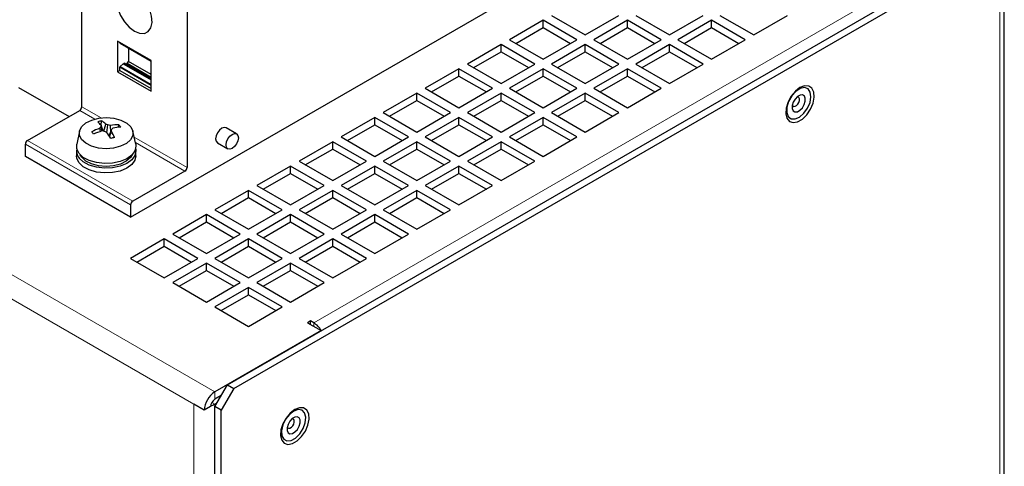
# Model space of a CAD drawing. Header units: millimetres. Extents: x 5 to 418, y 2 to 292.
# Tile 13 of 20: x 272 to 316, y 144 to 164. Entities that reach past the tile are written whole.
import ezdxf

# ---------------------------------------------------------------- set-up
doc = ezdxf.new("R2010")
doc.units = ezdxf.units.MM

msp = doc.modelspace()

# ---------------------------------------------------------------- linework, layer by layer
at = {"color": 7, "linetype": 'Continuous', "lineweight": 18}
for p, q in [((280.8164, 147.7941), (243.6697, 169.2384)), ((279.8736, 147.2497), (243.6697, 168.1497)), ((315.9832, 167.7688), (315.9832, 119.8651)), ((285.2476, 150.8964), (311.6462, 166.136)), ((277.9691, 162.6213), (276.5643, 163.4323)), ((276.5643, 162.3421), (277.9691, 161.5311)), ((277.9691, 161.5677), (276.5776, 162.3709)), ((275.722, 160.0748), (274.8578, 160.5737)), ((274.7635, 160.4104), (275.4377, 160.0212)), ((279.5719, 157.8523), (277.2039, 159.2193)), ((272.3311, 158.8973), (277.0451, 156.1759)), ((277.1394, 156.3392), (272.4254, 159.0606)), ((277.2581, 158.9703), (279.4776, 157.689)), ((285.2476, 150.7331), (285.2476, 150.8964)), ((280.8164, 147.7941), (280.8164, 147.4674)), ((280.683, 147.3267), (280.8164, 147.2497)), ((279.8736, 100.4347), (279.8736, 147.2497)), ((280.8164, 147.2497), (280.8164, 100.4347))]:
    msp.add_line(p, q, dxfattribs=at)
at = {"color": 7, "linetype": 'Continuous', "lineweight": 25}
for p, q in [((274.8578, 160.5737), (274.8578, 168.4279)), ((274.8578, 160.5737), (274.8578, 168.427)), ((316.1784, 120.1372), (316.1784, 168.041)), ((281.3821, 148.1206), (315.7003, 167.9321)), ((281.6649, 147.9573), (315.9832, 167.7688)), ((277.0451, 155.6316), (296.0333, 166.5932)), ((279.5719, 165.7056), (279.5719, 157.8523)), ((295.9013, 164.6665), (297.4098, 163.7957)), ((297.4098, 163.7957), (298.9183, 164.6665)), ((299.6726, 164.6665), (301.1811, 163.7957)), ((301.1811, 163.7957), (302.6895, 164.6665)), ((303.4438, 164.6665), (304.9523, 163.7957)), ((304.9523, 163.7957), (306.4608, 164.6665)), ((295.5242, 164.4488), (294.0157, 163.5779)), ((294.2986, 163.4146), (295.5242, 164.1222)), ((297.0327, 163.5779), (295.5242, 164.4488)), ((295.5242, 164.1222), (295.5242, 164.4488)), ((295.5242, 164.1222), (296.7498, 163.4146)), ((299.2954, 164.4488), (297.7869, 163.5779)), ((298.0698, 163.4146), (299.2954, 164.1222)), ((300.8039, 163.5779), (299.2954, 164.4488)), ((299.2954, 164.1222), (299.2954, 164.4488)), ((299.2954, 164.1222), (300.521, 163.4146)), ((303.0667, 164.4488), (301.5582, 163.5779)), ((301.8411, 163.4146), (303.0667, 164.1222)), ((304.5752, 163.5779), (303.0667, 164.4488)), ((303.0667, 164.1222), (303.0667, 164.4488)), ((303.0667, 164.1222), (304.2923, 163.4146)), ((276.4606, 163.5134), (276.4606, 162.1416)), ((277.9691, 162.6425), (276.4606, 163.5134)), ((276.5643, 163.4323), (276.5643, 163.4535)), ((276.57, 163.4198), (277.9691, 162.6121)), ((276.9509, 163.1999), (276.9509, 162.6097)), ((293.6386, 163.3602), (292.1301, 162.4894)), ((295.1471, 162.4894), (293.6386, 163.3602)), ((293.6386, 163.0336), (293.6386, 163.3602)), ((294.0157, 163.5779), (295.5242, 162.7071)), ((295.5242, 162.7071), (297.0327, 163.5779)), ((297.4098, 163.3602), (295.9013, 162.4894)), ((298.9183, 162.4894), (297.4098, 163.3602)), ((297.4098, 163.0336), (297.4098, 163.3602)), ((297.7869, 163.5779), (299.2954, 162.7071)), ((299.2954, 162.7071), (300.8039, 163.5779)), ((301.1811, 163.3602), (299.6726, 162.4894)), ((302.6895, 162.4894), (301.1811, 163.3602)), ((301.1811, 163.0336), (301.1811, 163.3602)), ((301.5582, 163.5779), (303.0667, 162.7071)), ((303.0667, 162.7071), (304.5752, 163.5779)), ((292.413, 162.3261), (293.6386, 163.0336)), ((293.6386, 163.0336), (294.8642, 162.3261)), ((296.1842, 162.3261), (297.4098, 163.0336)), ((297.4098, 163.0336), (298.6354, 162.3261)), ((299.9554, 162.3261), (301.1811, 163.0336)), ((301.1811, 163.0336), (302.4067, 162.3261)), ((276.5643, 162.2015), (276.5643, 162.3421)), ((276.5776, 162.3709), (276.7152, 162.5019)), ((276.7152, 162.5019), (276.7529, 162.5237)), ((276.7152, 162.5019), (277.9691, 161.778)), ((277.9691, 161.8216), (276.7529, 162.5237)), ((276.834, 162.4769), (276.8943, 162.5117)), ((276.8943, 162.5117), (276.9509, 162.6097)), ((277.9691, 161.8912), (276.8943, 162.5117)), ((277.9691, 162.0219), (276.9509, 162.6097)), ((277.9691, 161.2708), (277.9691, 162.6425)), ((292.1301, 162.4894), (293.6386, 161.6186)), ((293.6386, 161.6186), (295.1471, 162.4894)), ((295.9013, 162.4894), (297.4098, 161.6186)), ((297.4098, 161.6186), (298.9183, 162.4894)), ((299.6726, 162.4894), (301.1811, 161.6186)), ((301.1811, 161.6186), (302.6895, 162.4894)), ((276.5643, 162.2015), (276.4606, 162.1416)), ((276.4606, 162.1416), (277.9691, 161.2708)), ((276.5643, 162.2015), (277.9691, 161.3905)), ((291.753, 162.2717), (290.2445, 161.4009)), ((290.5274, 161.2375), (291.753, 161.9451)), ((293.2615, 161.4009), (291.753, 162.2717)), ((291.753, 161.9451), (291.753, 162.2717)), ((291.753, 161.9451), (292.9786, 161.2375)), ((295.5242, 162.2717), (294.0157, 161.4009)), ((294.2986, 161.2375), (295.5242, 161.9451)), ((297.0327, 161.4009), (295.5242, 162.2717)), ((295.5242, 161.9451), (295.5242, 162.2717)), ((295.5242, 161.9451), (296.7498, 161.2375)), ((299.2954, 162.2717), (297.7869, 161.4009)), ((298.0698, 161.2375), (299.2954, 161.9451)), ((300.8039, 161.4009), (299.2954, 162.2717)), ((299.2954, 161.9451), (299.2954, 162.2717)), ((299.2954, 161.9451), (300.521, 161.2375)), ((272.0294, 161.4444), (274.292, 160.1382)), ((289.8673, 161.1831), (288.3589, 160.3123)), ((291.3758, 160.3123), (289.8673, 161.1831)), ((289.8673, 160.8565), (289.8673, 161.1831)), ((290.2445, 161.4009), (291.753, 160.53)), ((291.753, 160.53), (293.2615, 161.4009)), ((293.6386, 161.1831), (292.1301, 160.3123)), ((295.1471, 160.3123), (293.6386, 161.1831)), ((293.6386, 160.8565), (293.6386, 161.1831)), ((294.0157, 161.4009), (295.5242, 160.53)), ((295.5242, 160.53), (297.0327, 161.4009)), ((297.4098, 161.1831), (295.9013, 160.3123)), ((298.9183, 160.3123), (297.4098, 161.1831)), ((297.4098, 160.8565), (297.4098, 161.1831)), ((297.7869, 161.4009), (299.2954, 160.53)), ((299.2954, 160.53), (300.8039, 161.4009)), ((288.6417, 160.149), (289.8673, 160.8565)), ((289.8673, 160.8565), (291.093, 160.149)), ((292.413, 160.149), (293.6386, 160.8565)), ((293.6386, 160.8565), (294.8642, 160.149)), ((296.1842, 160.149), (297.4098, 160.8565)), ((297.4098, 160.8565), (298.6354, 160.149)), ((272.4254, 159.0606), (274.7635, 160.4104)), ((287.9817, 160.0946), (286.4732, 159.2238)), ((289.4902, 159.2238), (287.9817, 160.0946)), ((287.9817, 159.768), (287.9817, 160.0946)), ((288.3589, 160.3123), (289.8673, 159.4415)), ((289.8673, 159.4415), (291.3758, 160.3123)), ((291.753, 160.0946), (290.2445, 159.2238)), ((293.2615, 159.2238), (291.753, 160.0946)), ((291.753, 159.768), (291.753, 160.0946)), ((292.1301, 160.3123), (293.6386, 159.4415)), ((293.6386, 159.4415), (295.1471, 160.3123)), ((295.5242, 160.0946), (294.0157, 159.2238)), ((297.0327, 159.2238), (295.5242, 160.0946)), ((295.5242, 159.768), (295.5242, 160.0946)), ((295.9013, 160.3123), (297.4098, 159.4415)), ((297.4098, 159.4415), (298.9183, 160.3123)), ((275.7727, 159.4875), (275.7128, 159.6803)), ((275.8115, 159.4815), (275.7204, 159.7462)), ((275.7218, 159.7424), (275.7482, 159.9423)), ((275.8516, 159.4749), (275.9295, 159.8003)), ((275.9804, 159.4102), (276.0277, 159.7616)), ((276.1528, 159.4425), (276.1474, 159.7377)), ((276.5063, 159.6543), (276.5209, 159.7645)), ((286.7561, 159.0605), (287.9817, 159.768)), ((287.9817, 159.768), (289.2073, 159.0605)), ((290.5274, 159.0605), (291.753, 159.768)), ((291.753, 159.768), (292.9786, 159.0605)), ((294.2986, 159.0605), (295.5242, 159.768)), ((295.5242, 159.768), (296.7498, 159.0605)), ((274.7554, 159.4784), (274.6286, 158.8954)), ((275.6918, 159.4686), (275.661, 159.612)), ((276.0884, 159.2533), (276.1901, 159.5522)), ((276.1044, 159.2294), (276.1825, 159.4739)), ((277.2744, 158.8954), (277.1475, 159.4784)), ((281.7922, 159.3575), (281.3208, 159.6296)), ((286.4732, 159.2238), (287.9817, 158.3529)), ((287.9817, 158.3529), (289.4902, 159.2238)), ((290.2445, 159.2238), (291.753, 158.3529)), ((291.753, 158.3529), (293.2615, 159.2238)), ((294.0157, 159.2238), (295.5242, 158.3529)), ((295.5242, 158.3529), (297.0327, 159.2238)), ((272.3311, 158.3529), (272.3311, 158.8973)), ((280.9342, 158.9599), (281.4056, 158.6877)), ((286.0961, 159.0061), (284.5876, 158.1352)), ((287.6046, 158.1352), (286.0961, 159.0061)), ((286.0961, 158.6794), (286.0961, 159.0061)), ((289.8673, 159.0061), (288.3589, 158.1352)), ((291.3758, 158.1352), (289.8673, 159.0061)), ((289.8673, 158.6794), (289.8673, 159.0061)), ((293.6386, 159.0061), (292.1301, 158.1352)), ((295.1471, 158.1352), (293.6386, 159.0061)), ((293.6386, 158.6794), (293.6386, 159.0061)), ((277.0451, 155.6316), (272.3311, 158.3529)), ((274.6182, 158.5926), (274.6182, 158.3748)), ((274.8562, 158.3095), (274.7876, 158.4239)), ((277.2848, 158.3748), (277.2848, 158.5926)), ((284.8705, 157.9719), (286.0961, 158.6794)), ((286.0961, 158.6794), (287.3217, 157.9719)), ((288.6417, 157.9719), (289.8673, 158.6794)), ((289.8673, 158.6794), (291.093, 157.9719)), ((292.413, 157.9719), (293.6386, 158.6794)), ((293.6386, 158.6794), (294.8642, 157.9719)), ((284.2105, 157.9175), (282.702, 157.0467)), ((285.719, 157.0467), (284.2105, 157.9175)), ((284.2105, 157.5909), (284.2105, 157.9175)), ((284.5876, 158.1352), (286.0961, 157.2644)), ((286.0961, 157.2644), (287.6046, 158.1352)), ((287.9817, 157.9175), (286.4732, 157.0467)), ((289.4902, 157.0467), (287.9817, 157.9175)), ((287.9817, 157.5909), (287.9817, 157.9175)), ((288.3589, 158.1352), (289.8673, 157.2644)), ((289.8673, 157.2644), (291.3758, 158.1352)), ((291.753, 157.9175), (290.2445, 157.0467)), ((293.2615, 157.0467), (291.753, 157.9175)), ((291.753, 157.5909), (291.753, 157.9175)), ((292.1301, 158.1352), (293.6386, 157.2644)), ((293.6386, 157.2644), (295.1471, 158.1352)), ((279.4776, 157.689), (277.1394, 156.3392)), ((282.9849, 156.8834), (284.2105, 157.5909)), ((284.2105, 157.5909), (285.4361, 156.8834)), ((286.7561, 156.8834), (287.9817, 157.5909)), ((287.9817, 157.5909), (289.2073, 156.8834)), ((290.5274, 156.8834), (291.753, 157.5909)), ((291.753, 157.5909), (292.9786, 156.8834)), ((282.702, 157.0467), (284.2105, 156.1758)), ((284.2105, 156.1758), (285.719, 157.0467)), ((286.4732, 157.0467), (287.9817, 156.1758)), ((287.9817, 156.1758), (289.4902, 157.0467)), ((290.2445, 157.0467), (291.753, 156.1758)), ((291.753, 156.1758), (293.2615, 157.0467)), ((282.3249, 156.829), (280.8164, 155.9581)), ((283.8334, 155.9581), (282.3249, 156.829)), ((282.3249, 156.5024), (282.3249, 156.829)), ((286.0961, 156.829), (284.5876, 155.9581)), ((287.6046, 155.9581), (286.0961, 156.829)), ((286.0961, 156.5024), (286.0961, 156.829)), ((289.8673, 156.829), (288.3589, 155.9581)), ((291.3758, 155.9581), (289.8673, 156.829)), ((289.8673, 156.5024), (289.8673, 156.829)), ((277.0451, 156.1759), (277.0451, 155.6316)), ((281.0993, 155.7948), (282.3249, 156.5024)), ((282.3249, 156.5024), (283.5505, 155.7948)), ((284.8705, 155.7948), (286.0961, 156.5024)), ((286.0961, 156.5024), (287.3217, 155.7948)), ((288.6417, 155.7948), (289.8673, 156.5024)), ((289.8673, 156.5024), (291.093, 155.7948)), ((280.4393, 155.7404), (278.9308, 154.8696)), ((281.9478, 154.8696), (280.4393, 155.7404)), ((280.4393, 155.4138), (280.4393, 155.7404)), ((280.8164, 155.9581), (282.3249, 155.0873)), ((282.3249, 155.0873), (283.8334, 155.9581)), ((284.2105, 155.7404), (282.702, 154.8696)), ((285.719, 154.8696), (284.2105, 155.7404)), ((284.2105, 155.4138), (284.2105, 155.7404)), ((284.5876, 155.9581), (286.0961, 155.0873)), ((286.0961, 155.0873), (287.6046, 155.9581)), ((287.9817, 155.7404), (286.4732, 154.8696)), ((289.4902, 154.8696), (287.9817, 155.7404)), ((287.9817, 155.4138), (287.9817, 155.7404)), ((288.3589, 155.9581), (289.8673, 155.0873)), ((289.8673, 155.0873), (291.3758, 155.9581)), ((279.2137, 154.7063), (280.4393, 155.4138)), ((280.4393, 155.4138), (281.6649, 154.7063)), ((282.9849, 154.7063), (284.2105, 155.4138)), ((284.2105, 155.4138), (285.4361, 154.7063)), ((286.7561, 154.7063), (287.9817, 155.4138)), ((287.9817, 155.4138), (289.2073, 154.7063)), ((278.9308, 154.8696), (280.4393, 153.9988)), ((280.4393, 153.9988), (281.9478, 154.8696)), ((282.702, 154.8696), (284.2105, 153.9988)), ((284.2105, 153.9988), (285.719, 154.8696)), ((286.4732, 154.8696), (287.9817, 153.9988)), ((287.9817, 153.9988), (289.4902, 154.8696)), ((278.5536, 154.6519), (277.0451, 153.781)), ((280.0621, 153.781), (278.5536, 154.6519)), ((278.5536, 154.3253), (278.5536, 154.6519)), ((282.3249, 154.6519), (280.8164, 153.781)), ((283.8334, 153.781), (282.3249, 154.6519)), ((282.3249, 154.3253), (282.3249, 154.6519)), ((286.0961, 154.6519), (284.5876, 153.781)), ((287.6046, 153.781), (286.0961, 154.6519)), ((286.0961, 154.3253), (286.0961, 154.6519)), ((277.328, 153.6177), (278.5536, 154.3253)), ((278.5536, 154.3253), (279.7792, 153.6177)), ((281.0993, 153.6177), (282.3249, 154.3253)), ((282.3249, 154.3253), (283.5505, 153.6177)), ((284.8705, 153.6177), (286.0961, 154.3253)), ((286.0961, 154.3253), (287.3217, 153.6177)), ((277.0451, 153.781), (278.5536, 152.9102)), ((278.5536, 152.9102), (280.0621, 153.781)), ((280.4393, 153.5633), (278.9308, 152.6925)), ((281.9478, 152.6925), (280.4393, 153.5633)), ((280.4393, 153.2367), (280.4393, 153.5633)), ((280.8164, 153.781), (282.3249, 152.9102)), ((282.3249, 152.9102), (283.8334, 153.781)), ((284.2105, 153.5633), (282.702, 152.6925)), ((285.719, 152.6925), (284.2105, 153.5633)), ((284.2105, 153.2367), (284.2105, 153.5633)), ((284.5876, 153.781), (286.0961, 152.9102)), ((286.0961, 152.9102), (287.6046, 153.781)), ((279.2137, 152.5292), (280.4393, 153.2367)), ((280.4393, 153.2367), (281.6649, 152.5292)), ((282.9849, 152.5292), (284.2105, 153.2367)), ((284.2105, 153.2367), (285.4361, 152.5292)), ((278.9308, 152.6925), (280.4393, 151.8217)), ((280.4393, 151.8217), (281.9478, 152.6925)), ((282.702, 152.6925), (284.2105, 151.8217)), ((284.2105, 151.8217), (285.719, 152.6925)), ((282.3249, 152.4748), (280.8164, 151.604)), ((283.8334, 151.604), (282.3249, 152.4748)), ((282.3249, 152.1482), (282.3249, 152.4748)), ((281.0993, 151.4406), (282.3249, 152.1482)), ((282.3249, 152.1482), (283.5505, 151.4406)), ((280.8164, 151.604), (282.3249, 150.7331)), ((282.3249, 150.7331), (283.8334, 151.604)), ((285.1062, 150.978), (284.9647, 150.8964)), ((284.9647, 150.8964), (285.5776, 150.5426)), ((285.2476, 150.8964), (285.1062, 150.978)), ((285.1062, 150.8148), (285.1062, 150.978)), ((285.5776, 150.5426), (280.8164, 147.7941)), ((280.8164, 147.1408), (281.3821, 148.1206)), ((281.6649, 147.9573), (281.0992, 146.9775)), ((281.3821, 148.1206), (281.6649, 147.9573)), ((281.0992, 147.6307), (280.8164, 147.4674)), ((280.8164, 147.2497), (280.9107, 147.3041)), ((280.345, 146.9776), (279.8736, 147.2497)), ((280.6278, 147.1408), (280.345, 146.9776)), ((281.0992, 146.9775), (280.8164, 147.1408)), ((280.8164, 100.5436), (280.8164, 147.1408)), ((281.0992, 100.3803), (281.0992, 146.9775))]:
    msp.add_line(p, q, dxfattribs=at)
at = {"color": 7, "linetype": 'Continuous', "lineweight": 25, "flags": 128}
for points in [[(277.2148, 163.9598), (277.4483, 163.8657), (277.661, 163.8612), (277.834, 163.9467), (277.9521, 164.1147), (278.0046, 164.3501), (277.987, 164.6321), (277.9007, 164.9357), (277.7535, 165.2338), (277.5585, 165.4999), (277.3329, 165.7105), (277.0968, 165.8468), (276.8712, 165.8967), (276.6762, 165.8557), (276.529, 165.7276), (276.4427, 165.5236), (276.4251, 165.2619), (276.4776, 164.9658), (276.5957, 164.6616), (276.7687, 164.3763), (276.9814, 164.1352), (277.2148, 163.9598)], [(307.0265, 161.4333), (306.8183, 161.273), (306.6327, 161.0499), (306.4898, 160.7881), (306.405, 160.516), (306.3876, 160.263), (306.4394, 160.0567), (306.5548, 159.9193), (306.7213, 159.8657), (306.9209, 159.9018), (307.132, 160.0237), (307.3316, 160.218), (307.4982, 160.4639), (307.6136, 160.7345), (307.6654, 161.0007), (307.648, 161.2335), (307.5632, 161.4078), (307.4202, 161.5045), (307.2346, 161.5134), (307.0265, 161.4333)], [(306.4378, 160.5509), (306.4317, 160.3154), (306.4986, 160.1352), (306.6294, 160.0345), (306.8064, 160.027), (307.0059, 160.1137), (307.2008, 160.2829), (307.3647, 160.5117), (307.4757, 160.7692), (307.5186, 161.0207), (307.4877, 161.2322), (307.3872, 161.3751), (307.2306, 161.4301), (307.039, 161.3898), (306.8385, 161.2596), (306.6559, 161.0572), (306.5161, 160.8098), (306.4378, 160.5509)], [(306.6819, 160.6302), (306.6797, 160.4951), (306.722, 160.395), (306.8024, 160.345), (306.9086, 160.3528), (307.0245, 160.4171), (307.1323, 160.5283), (307.2158, 160.6693), (307.2622, 160.8187), (307.2644, 160.9537), (307.222, 161.0538), (307.1417, 161.1038), (307.0355, 161.0961), (306.9196, 161.0317), (306.8117, 160.9206), (306.7283, 160.7796), (306.6819, 160.6302)], [(306.6849, 160.6462), (306.7012, 160.6176), (306.7458, 160.5898), (306.8048, 160.5941), (306.8692, 160.6299), (306.9291, 160.6916), (306.9755, 160.77), (307.0012, 160.853), (307.0024, 160.928), (306.9789, 160.9836), (306.9343, 161.0114), (306.8962, 161.0122)], [(274.8513, 159.1073), (274.7571, 159.2978), (274.7596, 159.4958), (274.8587, 159.6855), (275.0464, 159.8513), (275.3074, 159.9799), (275.6205, 160.0608), (275.9605, 160.0875), (276.2997, 160.0579), (276.6107, 159.9743), (276.8684, 159.8434), (277.0517, 159.676), (277.1459, 159.4856), (277.1433, 159.2875), (277.0442, 159.0979), (276.8566, 158.9321), (276.5956, 158.8035), (276.2825, 158.7225), (275.9425, 158.6958), (275.6033, 158.7255), (275.2922, 158.8091), (275.0346, 158.9399), (274.8513, 159.1073)], [(281.1275, 159.6105), (281.0229, 159.526), (280.9342, 159.4064), (280.8749, 159.2697), (280.8541, 159.1369), (280.8749, 159.0281), (280.9342, 158.9599), (280.9342, 158.9599)], [(281.3208, 159.6296), (281.2321, 159.6468), (281.1275, 159.6105)], [(281.5989, 159.3383), (281.7035, 159.3747), (281.7922, 159.3575), (281.8515, 159.2892), (281.8723, 159.1804), (281.8515, 159.0476), (281.7922, 158.911), (281.7035, 158.7913), (281.5989, 158.7069), (281.4943, 158.6705), (281.4056, 158.6877), (281.3463, 158.7559), (281.3255, 158.8648), (281.3463, 158.9976), (281.4056, 159.1342), (281.4943, 159.2539), (281.5989, 159.3383)], [(274.7345, 158.4849), (274.6327, 158.6861), (274.6286, 158.8954)], [(277.2744, 158.8954), (277.2847, 158.808), (277.2393, 158.6), (277.0984, 158.4068), (276.8724, 158.2428), (276.5781, 158.12), (276.2373, 158.0476), (275.8754, 158.0309), (275.519, 158.0713), (275.1948, 158.1657), (274.9267, 158.307), (274.7345, 158.4849)], [(274.7345, 158.0603), (274.6327, 158.2615), (274.6182, 158.3748)], [(277.2727, 158.696), (277.2847, 158.6011), (277.2393, 158.3932), (277.0984, 158.2), (276.8724, 158.0359), (276.5781, 157.9131), (276.2373, 157.8407), (275.8754, 157.8241), (275.519, 157.8644), (275.1948, 157.9588), (274.9267, 158.1002), (274.7345, 158.278)], [(277.2848, 158.3748), (277.2393, 158.1754), (277.0984, 157.9822), (276.8724, 157.8182), (276.5781, 157.6954), (276.2373, 157.623), (275.8754, 157.6063), (275.519, 157.6467), (275.1948, 157.7411), (274.9267, 157.8824), (274.7345, 158.0603)], [(277.1154, 158.4239), (277.0393, 158.3001), (276.8525, 158.135), (276.5927, 158.007), (276.281, 157.9264), (275.9425, 157.8998), (275.6048, 157.9293), (275.2952, 158.0126), (275.0387, 158.1428), (274.8562, 158.3095)], [(284.3991, 147.0099), (284.1909, 146.8496), (284.0053, 146.6265), (283.8623, 146.3646), (283.7776, 146.0925), (283.7601, 145.8396), (283.8119, 145.6332), (283.9274, 145.4959), (284.0939, 145.4423), (284.2935, 145.4784), (284.5046, 145.6002), (284.7042, 145.7946), (284.8707, 146.0404), (284.9862, 146.3111), (285.038, 146.5773), (285.0205, 146.8101), (284.9358, 146.9843), (284.7928, 147.0811), (284.6072, 147.0899), (284.3991, 147.0099)], [(284.0469, 145.5994), (284.2328, 145.6183), (284.4337, 145.7294), (284.6226, 145.9176), (284.7739, 146.1577), (284.8673, 146.417), (284.8901, 146.6608), (284.8392, 146.8559), (284.7215, 146.9761), (284.5529, 147.0051), (284.3562, 146.939), (284.158, 146.7867), (283.9849, 146.5689), (283.8604, 146.3149), (283.8013, 146.0589), (283.8156, 145.8357), (283.9013, 145.6753), (284.0469, 145.5994)], [(284.183, 145.92), (284.2906, 145.9326), (284.4065, 146.0013), (284.5129, 146.1156), (284.5937, 146.2581), (284.6367, 146.4072), (284.6351, 146.5401), (284.5893, 146.6366), (284.5063, 146.682), (284.3986, 146.6694), (284.2828, 146.6007), (284.1763, 146.4864), (284.0955, 146.3439), (284.0526, 146.1948), (284.0541, 146.0619), (284.0999, 145.9654), (284.183, 145.92)], [(284.1228, 146.1655), (284.1826, 146.1725), (284.247, 146.2107), (284.3061, 146.2742), (284.351, 146.3534), (284.3749, 146.4362), (284.374, 146.51), (284.3486, 146.5636), (284.3024, 146.5889), (284.2687, 146.5887)], [(284.0575, 146.2228), (284.0767, 146.1907), (284.1228, 146.1655)]]:
    msp.add_lwpolyline(points, dxfattribs=at)
at = {"color": 7, "linetype": 'Continuous', "lineweight": 25}
for centre, radius, start, end in [((276.5778, 163.4309), 0.0136, 174.08094, 234.59887), ((276.607, 162.3399), 0.0427, 133.37043, 177.08206), ((274.6531, 160.583), 0.2049, 302.60548, 357.39452), ((276.3051, 157.4335), 2.5698, 102.51605, 106.46605), ((274.1595, 158.4115), 2.0538, 40.53242, 46.36461), ((277.0791, 158.5879), 1.7492, 141.35819, 144.16672), ((277.818, 159.471), 2.1155, 172.52519, 174.32434), ((275.2186, 159.0798), 1.0121, 45.38582, 58.44795), ((275.224, 157.862), 2.0626, 67.06675, 69.99951), ((275.5623, 157.1187), 2.6836, 77.40656, 80.01362), ((276.4999, 157.4378), 2.3268, 89.48233, 98.71303), ((276.8313, 156.4965), 3.1745, 94.17811, 100.69798), ((275.2374, 158.6874), 1.6756, 35.58708, 40.00155), ((276.5899, 157.0869), 2.6905, 110.19798, 118.57609), ((271.7319, 156.5986), 4.5696, 36.98515, 38.60349), ((277.1006, 155.3989), 4.3065, 108.19919, 113.5188), ((275.1924, 155.6027), 3.9279, 79.98822, 81.75721), ((274.1263, 155.9735), 3.9102, 61.80901, 63.43021), ((269.7812, 155.0262), 7.5928, 32.92038, 35.35739), ((270.5392, 160.0621), 5.6739, 354.05021, 354.844), ((274.0277, 158.1801), 2.5134, 23.86363, 30.98131), ((279.3646, 157.0152), 4.0636, 140.21207, 141.36924), ((272.5358, 158.888), 0.2049, 122.60548, 177.39452), ((277.2199, 155.3851), 3.9152, 103.19485, 105.78725), ((275.0977, 158.5907), 0.4792, 167.30315, 220.72109), ((279.3672, 157.8616), 0.2049, 302.60548, 357.39452), ((277.2498, 156.1666), 0.2049, 122.60548, 177.39452), ((284.7386, 150.0804), 0.9617, 28.8568, 58.04537), ((281.3685, 146.931), 1.0245, 122.60548, 177.39452), ((281.0372, 147.1222), 0.4098, 122.60548, 177.39452), ((280.4302, 147.9325), 0.7845, 284.74608, 299.49293)]:
    msp.add_arc(centre, radius, start, end, dxfattribs=at)

doc.saveas('drawing.dxf')
